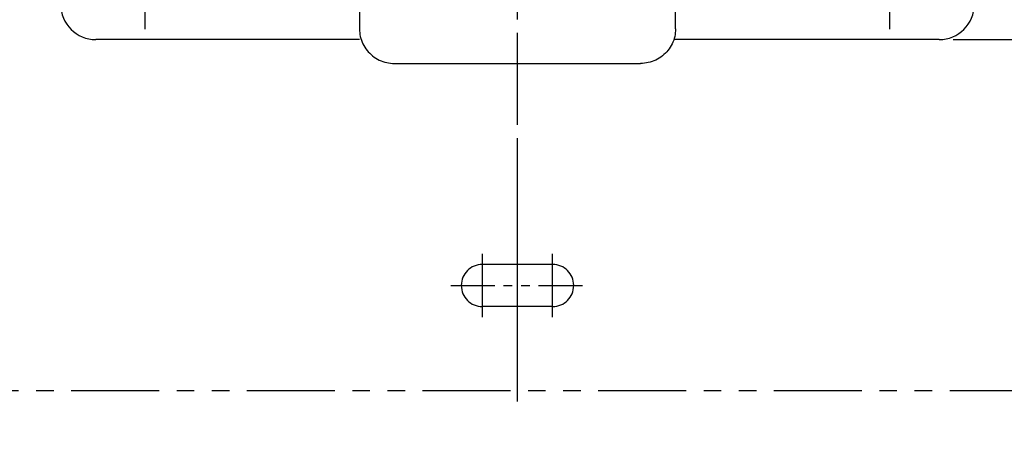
# Model space of a CAD drawing. Extents: x -4258 to -3838, y 2184 to 2778.
# Tile 3 of 20: x -4179 to -4109, y 2331 to 2361. Entities that reach past the tile are written whole.
import ezdxf

# ---------------------------------------------------------------- set-up
doc = ezdxf.new("R2010")
doc.units = 0
doc.header["$LTSCALE"] = 5
doc.header["$MEASUREMENT"] = 0
doc.linetypes.add('CENTER', pattern=[2, 1.25, -0.25, 0.25, -0.25])
doc.linetypes.add('PHANTOM', pattern=[2.5, 1.25, -0.25, 0.25, -0.25, 0.25, -0.25])
doc.layers.get('0').update_dxf_attribs({"color": 2, "linetype": 'CONTINUOUS'})
for name, color, linetype in [('CL', 1, 'CENTER'), ('D', 2, 'CONTINUOUS'), ('PH', 3, 'PHANTOM')]:
    doc.layers.add(name, color=color, linetype=linetype)

msp = doc.modelspace()

# ---------------------------------------------------------------- linework, layer by layer
at = {"color": 7, "linetype": 'Continuous'}
for p, q in [((-4154.885, 2398.768), (-4154.885, 2360.79)), ((-4132.385, 2360.79), (-4132.385, 2398.768)), ((-4154.885, 2360.018), (-4173.635, 2360.018)), ((-4113.635, 2360.018), (-4132.508, 2360.018)), ((-4152.385, 2358.321), (-4134.885, 2358.321))]:
    msp.add_line(p, q, dxfattribs=at)
for centre, start, end in [((-4173.635, 2362.518), 180, 270), ((-4113.635, 2362.518), 270, 0)]:
    msp.add_arc(centre, 2.5, start, end, dxfattribs=at)
for points in [[(-4154.885, 2360.79), (-4154.822, 2360.242), (-4154.638, 2359.72), (-4154.34, 2359.252), (-4153.945, 2358.861), (-4153.47, 2358.566), (-4152.942, 2358.383), (-4152.385, 2358.321)], [(-4132.385, 2360.79), (-4132.447, 2360.242), (-4132.631, 2359.72), (-4132.929, 2359.252), (-4133.324, 2358.861), (-4133.799, 2358.566), (-4134.328, 2358.383), (-4134.885, 2358.321)]]:
    msp.add_spline(points, degree=3, dxfattribs=at)
at = {"layer": 'CL', "color": 1}
msp.add_line((-4143.635, 2353.95), (-4143.635, 2466.018), dxfattribs=at)
at = {"layer": 'D', "ltscale": 0.6}
msp.add_line((-4112.635, 2360.018), (-4091.55, 2360.018), dxfattribs=at)
at = {"layer": 'PH', "ltscale": 3}
msp.add_line((-4143.635, 2334.261), (-4143.635, 2490.776), dxfattribs=at)
at = {"layer": 'PH'}
for p, q in [((-4170.135, 2360.768), (-4170.135, 2371.268)), ((-4117.135, 2360.768), (-4117.135, 2371.268)), ((-4146.135, 2340.268), (-4146.135, 2344.768)), ((-4141.135, 2340.268), (-4141.135, 2344.768)), ((-4141.135, 2344.018), (-4146.135, 2344.018)), ((-4141.135, 2341.018), (-4146.135, 2341.018)), ((-4069.135, 2335.018), (-4218.135, 2335.018))]:
    msp.add_line(p, q, dxfattribs=at)
at = {"layer": 'PH', "ltscale": 0.5}
msp.add_line((-4148.385, 2342.518), (-4138.885, 2342.518), dxfattribs=at)
at = {"layer": 'PH'}
for centre, start, end in [((-4146.135, 2342.518), 90, 270), ((-4141.135, 2342.518), 270, 90)]:
    msp.add_arc(centre, 1.5, start, end, dxfattribs=at)
msp.add_spline([(-4143.635, 2268.293), (-4132.917, 2247.303), (-4110.13, 2241.54), (-4084.493, 2353.089), (-4071.135, 2533.263)], degree=3, dxfattribs=at)

doc.saveas('drawing.dxf')
